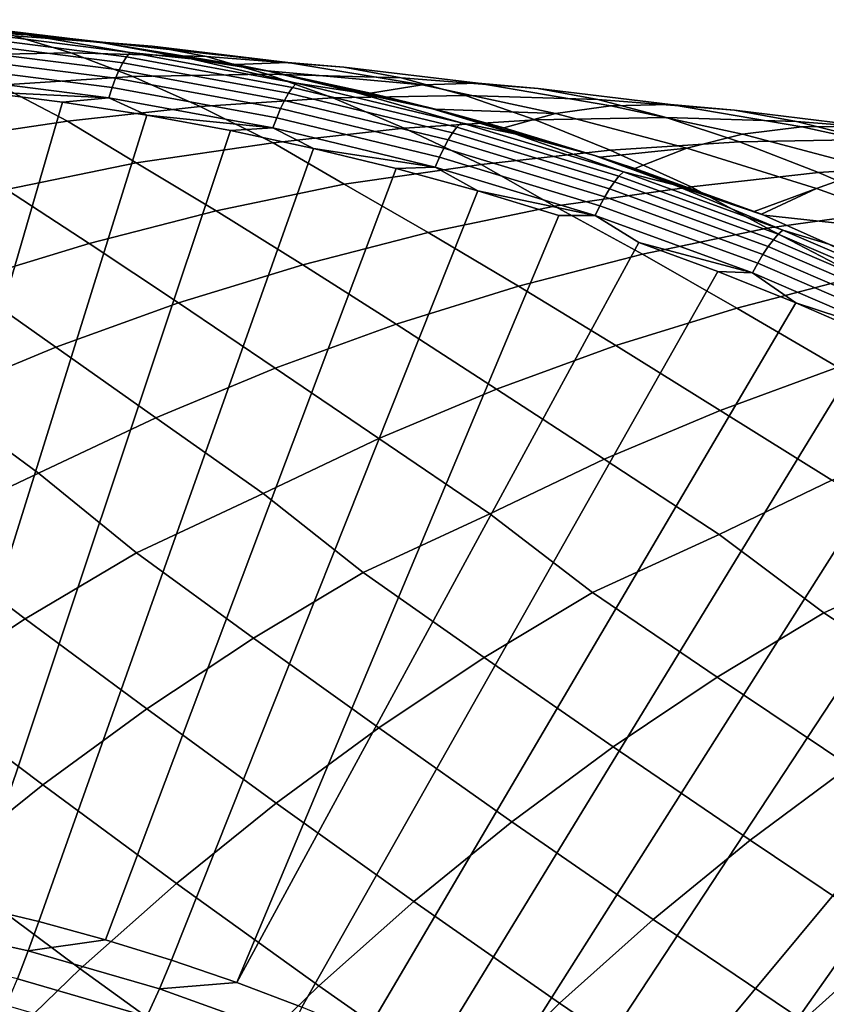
# Model space of a CAD drawing. Header units: metres. Extents: x -166 to 33, y -71 to 34.
# Tile 26 of 256: x -146.5 to -142.17, y 11.95 to 17.24. Entities that reach past the tile are written whole.
import ezdxf

# ---------------------------------------------------------------- set-up
doc = ezdxf.new("R2010")
doc.units = ezdxf.units.M
doc.layers.add('solid_12208131', color=7, linetype='CONTINUOUS')

msp = doc.modelspace()

# ---------------------------------------------------------------- linework, layer by layer
at = {"layer": 'solid_12208131'}
for points in [[(-146.9505, 17.217997, 198.522064), (-146.459518, 17.15736, 198.314743), (-146.806259, 17.177105, 198.348679), (-147.344849, 17.238804, 198.568115)], [(-146.9505, 17.217997, 198.522064), (-146.081741, 17.120529, 198.312759), (-146.071274, 17.119043, 198.309647)], [(-146.459518, 17.15736, 198.314743), (-146.9505, 17.217997, 198.522064), (-146.071274, 17.119043, 198.309647), (-146.054611, 17.114439, 198.265869)], [(-146.9505, 17.217997, 198.522064), (-146.808578, 17.206804, 198.528763), (-146.081741, 17.120529, 198.312759)], [(-146.529587, 17.151766, 200.081085), (-145.789871, 17.096975, 199.868286), (-146.081741, 17.120529, 198.312759), (-146.808578, 17.206804, 198.528763)], [(-146.954376, 17.047102, 201.851273), (-146.224823, 17.060642, 201.627289), (-146.529587, 17.151766, 200.081085), (-147.266083, 17.171858, 200.303818)], [(-145.946762, 17.007479, 197.98175), (-146.843399, 17.121536, 198.238022), (-146.824982, 17.153088, 198.291504), (-145.926743, 17.038858, 198.03476)], [(-145.926743, 17.038858, 198.03476), (-146.824982, 17.153088, 198.291504), (-146.806259, 17.177105, 198.348679), (-145.906815, 17.062756, 198.091568)], [(-145.906815, 17.062756, 198.091568), (-146.806259, 17.177105, 198.348679), (-146.459518, 17.15736, 198.314743)], [(-146.224823, 17.060642, 201.627289), (-145.497314, 17.040272, 201.403992), (-145.789871, 17.096975, 199.868286), (-146.529587, 17.151766, 200.081085)], [(-146.054611, 17.114439, 198.265869), (-145.579315, 17.027903, 198.063278), (-145.906815, 17.062756, 198.091568), (-146.459518, 17.15736, 198.314743)], [(-145.985687, 16.924492, 197.890579), (-146.878082, 17.038067, 198.145599), (-146.861191, 17.082981, 198.189117), (-145.966507, 16.969143, 197.933426)], [(-145.966507, 16.969143, 197.933426), (-146.861191, 17.082981, 198.189117), (-146.843399, 17.121536, 198.238022), (-145.946762, 17.007479, 197.98175)], [(-146.081741, 17.120529, 198.312759), (-145.789871, 17.096975, 199.868286), (-145.061539, 17.009344, 199.648743), (-146.071274, 17.119043, 198.309647)], [(-146.054611, 17.114439, 198.265869), (-146.071274, 17.119043, 198.309647), (-145.061539, 17.009344, 199.648743), (-145.340393, 16.997982, 198.092804)], [(-146.054611, 17.114439, 198.265869), (-145.340393, 16.997982, 198.092804), (-145.170013, 16.964809, 198.042267)], [(-145.579315, 17.027903, 198.063278), (-146.054611, 17.114439, 198.265869), (-145.170013, 16.964809, 198.042267), (-145.1651, 16.961578, 198.011917)], [(-145.497314, 17.040272, 201.403992), (-144.759811, 16.984684, 201.199051), (-145.061539, 17.009344, 199.648743), (-145.789871, 17.096975, 199.868286)], [(-146.613922, 16.887424, 203.391632), (-145.89267, 16.934044, 203.166824), (-146.224823, 17.060642, 201.627289), (-146.954376, 17.047102, 201.851273)], [(-146.003937, 16.874279, 197.853973), (-146.893768, 16.987551, 198.108231), (-146.878082, 17.038067, 198.145599), (-145.985687, 16.924492, 197.890579)], [(-145.89267, 16.934044, 203.166824), (-145.172134, 16.947117, 202.942123), (-145.497314, 17.040272, 201.403992), (-146.224823, 17.060642, 201.627289)], [(-145.057098, 16.843729, 197.727875), (-145.946762, 17.007479, 197.98175), (-145.926743, 17.038858, 198.03476), (-145.035507, 16.874851, 197.780426)], [(-145.035507, 16.874851, 197.780426), (-145.926743, 17.038858, 198.03476), (-145.906815, 17.062756, 198.091568), (-145.014374, 16.898561, 197.836868)], [(-145.014374, 16.898561, 197.836868), (-145.906815, 17.062756, 198.091568), (-145.579315, 17.027903, 198.063278)], [(-145.1651, 16.961578, 198.011917), (-144.70668, 16.850586, 197.814346), (-145.014374, 16.898561, 197.836868), (-145.579315, 17.027903, 198.063278)], [(-145.172134, 16.947117, 202.942123), (-144.453644, 16.92651, 202.718018), (-144.759811, 16.984684, 201.199051), (-145.497314, 17.040272, 201.403992)], [(-146.020981, 16.819344, 197.824188), (-146.908005, 16.932278, 198.077606), (-146.893768, 16.987551, 198.108231), (-146.003937, 16.874279, 197.853973)], [(-145.078796, 16.805719, 197.680115), (-145.966507, 16.969143, 197.933426), (-145.946762, 17.007479, 197.98175), (-145.057098, 16.843729, 197.727875)], [(-145.061539, 17.009344, 199.648743), (-144.339539, 16.888624, 199.431152), (-145.170013, 16.964809, 198.042267), (-145.340393, 16.997982, 198.092804)], [(-144.759811, 16.984684, 201.199051), (-144.040466, 16.897232, 200.97876), (-144.339539, 16.888624, 199.431152), (-145.061539, 17.009344, 199.648743)], [(-144.453644, 16.92651, 202.718018), (-143.718216, 16.870146, 202.520569), (-144.040466, 16.897232, 200.97876), (-144.759811, 16.984684, 201.199051)], [(-146.020981, 16.819344, 197.824188), (-146.724258, 16.853222, 197.998413), (-146.908005, 16.932278, 198.077606)], [(-146.242493, 16.693701, 204.925186), (-145.531555, 16.772896, 204.699249), (-145.89267, 16.934044, 203.166824), (-146.613922, 16.887424, 203.391632)], [(-145.121033, 16.711691, 197.602097), (-146.003937, 16.874279, 197.853973), (-145.985687, 16.924492, 197.890579), (-145.100235, 16.761459, 197.637955)], [(-145.100235, 16.761459, 197.637955), (-145.985687, 16.924492, 197.890579), (-145.966507, 16.969143, 197.933426), (-145.078796, 16.805719, 197.680115)], [(-145.531555, 16.772896, 204.699249), (-144.819336, 16.818853, 204.473557), (-145.172134, 16.947117, 202.942123), (-145.89267, 16.934044, 203.166824)], [(-144.819336, 16.818853, 204.473557), (-144.107849, 16.831495, 204.247879), (-144.453644, 16.92651, 202.718018), (-145.172134, 16.947117, 202.942123)], [(-144.339539, 16.888624, 199.431152), (-144.61702, 16.844002, 197.878433), (-145.170013, 16.964809, 198.042267)], [(-145.1651, 16.961578, 198.011917), (-145.170013, 16.964809, 198.042267), (-144.61702, 16.844002, 197.878433)], [(-145.1651, 16.961578, 198.011917), (-144.61702, 16.844002, 197.878433), (-144.284485, 16.759617, 197.760834)], [(-145.1651, 16.961578, 198.011917), (-144.284485, 16.759617, 197.760834), (-144.70668, 16.850586, 197.814346)], [(-144.107849, 16.831495, 204.247879), (-143.398376, 16.810692, 204.022736), (-143.718216, 16.870146, 202.520569), (-144.453644, 16.92651, 202.718018)], [(-146.979324, 16.584352, 205.117188), (-146.242493, 16.693701, 204.925186), (-146.613922, 16.887424, 203.391632), (-147.333862, 16.807343, 203.616791)], [(-145.140869, 16.657249, 197.573135), (-146.020981, 16.819344, 197.824188), (-146.003937, 16.874279, 197.853973), (-145.121033, 16.711691, 197.602097)], [(-144.177032, 16.630522, 197.477036), (-145.057098, 16.843729, 197.727875), (-145.035507, 16.874851, 197.780426), (-144.153854, 16.661291, 197.529114)], [(-144.153854, 16.661291, 197.529114), (-145.035507, 16.874851, 197.780426), (-145.014374, 16.898561, 197.836868), (-144.131516, 16.684744, 197.585205)], [(-144.131516, 16.684744, 197.585205), (-145.014374, 16.898561, 197.836868), (-144.70668, 16.850586, 197.814346)], [(-144.339539, 16.888624, 199.431152), (-143.625198, 16.735252, 199.215973), (-144.269394, 16.757616, 197.775482), (-144.61702, 16.844002, 197.878433)], [(-144.040466, 16.897232, 200.97876), (-143.327393, 16.776922, 200.760361), (-143.625198, 16.735252, 199.215973), (-144.339539, 16.888624, 199.431152)], [(-143.718216, 16.870146, 202.520569), (-143.007874, 16.782925, 202.299301), (-143.327393, 16.776922, 200.760361), (-144.040466, 16.897232, 200.97876)], [(-143.398376, 16.810692, 204.022736), (-142.664917, 16.753574, 203.832413), (-143.007874, 16.782925, 202.299301), (-143.718216, 16.870146, 202.520569)], [(-146.270035, 16.795946, 197.868668), (-147.485245, 12.621306, 196.615417), (-147.851593, 12.673567, 196.723923), (-146.724258, 16.853222, 197.998413)], [(-146.020981, 16.819344, 197.824188), (-146.270035, 16.795946, 197.868668), (-146.724258, 16.853222, 197.998413)], [(-146.020981, 16.819344, 197.824188), (-145.818192, 16.725849, 197.739685), (-146.270035, 16.795946, 197.868668)], [(-145.140869, 16.657249, 197.573135), (-145.818192, 16.725849, 197.739685), (-146.020981, 16.819344, 197.824188)], [(-145.139297, 16.578079, 206.224777), (-144.437393, 16.656414, 205.997818), (-144.819336, 16.818853, 204.473557), (-145.531555, 16.772896, 204.699249)], [(-144.200653, 16.592953, 197.429855), (-145.078796, 16.805719, 197.680115), (-145.057098, 16.843729, 197.727875), (-144.177032, 16.630522, 197.477036)], [(-144.437393, 16.656414, 205.997818), (-143.734222, 16.701742, 205.771011), (-144.107849, 16.831495, 204.247879), (-144.819336, 16.818853, 204.473557)], [(-144.284485, 16.759617, 197.760834), (-143.844055, 16.625626, 197.568497), (-144.131516, 16.684744, 197.585205), (-144.70668, 16.850586, 197.814346)], [(-144.284485, 16.759617, 197.760834), (-144.61702, 16.844002, 197.878433), (-144.269394, 16.757616, 197.775482)], [(-143.734222, 16.701742, 205.771011), (-143.031799, 16.713991, 205.544144), (-143.398376, 16.810692, 204.022736), (-144.107849, 16.831495, 204.247879)], [(-145.818192, 16.725849, 197.739685), (-147.12059, 12.55753, 196.507385), (-147.485245, 12.621306, 196.615417), (-146.270035, 16.795946, 197.868668)], [(-145.874619, 16.470608, 206.409637), (-145.139297, 16.578079, 206.224777), (-145.531555, 16.772896, 204.699249), (-146.242493, 16.693701, 204.925186)], [(-144.247696, 16.500042, 197.353241), (-145.121033, 16.711691, 197.602097), (-145.100235, 16.761459, 197.637955), (-144.22435, 16.549215, 197.388351)], [(-144.22435, 16.549215, 197.388351), (-145.100235, 16.761459, 197.637955), (-145.078796, 16.805719, 197.680115), (-144.200653, 16.592953, 197.429855)], [(-144.284485, 16.759617, 197.760834), (-144.269394, 16.757616, 197.775482), (-143.902603, 16.657536, 197.666901)], [(-144.284485, 16.759617, 197.760834), (-143.902603, 16.657536, 197.666901), (-143.415314, 16.508774, 197.513199)], [(-144.284485, 16.759617, 197.760834), (-143.415314, 16.508774, 197.513199), (-143.844055, 16.625626, 197.568497)], [(-143.327393, 16.776922, 200.760361), (-142.621902, 16.624189, 200.544281), (-142.919815, 16.549662, 199.003662), (-143.625198, 16.735252, 199.215973)], [(-143.031799, 16.713991, 205.544144), (-142.331375, 16.693033, 205.317719), (-142.664917, 16.753574, 203.832413), (-143.398376, 16.810692, 204.022736)], [(-143.007874, 16.782925, 202.299301), (-142.303741, 16.663078, 202.079834), (-142.621902, 16.624189, 200.544281), (-143.327393, 16.776922, 200.760361)], [(-142.664917, 16.753574, 203.832413), (-141.963593, 16.666632, 203.609924), (-142.303741, 16.663078, 202.079834), (-143.007874, 16.782925, 202.299301)], [(-145.369064, 16.643028, 197.611588), (-146.757935, 12.482297, 196.399963), (-147.12059, 12.55753, 196.507385), (-145.818192, 16.725849, 197.739685)], [(-145.140869, 16.657249, 197.573135), (-145.369064, 16.643028, 197.611588), (-145.818192, 16.725849, 197.739685)], [(-144.270309, 16.446257, 197.325104), (-145.140869, 16.657249, 197.573135), (-145.121033, 16.711691, 197.602097), (-144.247696, 16.500042, 197.353241)], [(-143.625198, 16.735252, 199.215973), (-143.902603, 16.657536, 197.666901), (-144.269394, 16.757616, 197.775482)], [(-143.625198, 16.735252, 199.215973), (-142.919815, 16.549662, 199.003662), (-143.384506, 16.50017, 197.513565), (-143.902603, 16.657536, 197.666901)], [(-143.331284, 16.538195, 207.286896), (-142.637177, 16.582928, 207.058746), (-143.031799, 16.713991, 205.544144), (-143.734222, 16.701742, 205.771011)], [(-142.637177, 16.582928, 207.058746), (-141.943817, 16.594818, 206.83046), (-142.331375, 16.693033, 205.317719), (-143.031799, 16.713991, 205.544144)], [(-142.331375, 16.693033, 205.317719), (-141.599716, 16.635185, 205.13414), (-141.963593, 16.666632, 203.609924), (-142.664917, 16.753574, 203.832413)], [(-146.570602, 16.32671, 206.634903), (-145.874619, 16.470608, 206.409637), (-146.242493, 16.693701, 204.925186), (-146.979324, 16.584352, 205.117188)], [(-145.140869, 16.657249, 197.573135), (-144.922989, 16.547586, 197.484451), (-145.369064, 16.643028, 197.611588)], [(-144.270309, 16.446257, 197.325104), (-144.922989, 16.547586, 197.484451), (-145.140869, 16.657249, 197.573135)], [(-144.758102, 16.355087, 207.693207), (-144.024155, 16.460691, 207.515137), (-144.437393, 16.656414, 205.997818), (-145.139297, 16.578079, 206.224777)], [(-144.024155, 16.460691, 207.515137), (-143.331284, 16.538195, 207.286896), (-143.734222, 16.701742, 205.771011), (-144.437393, 16.656414, 205.997818)], [(-143.309143, 16.368101, 197.229843), (-144.177032, 16.630522, 197.477036), (-144.153854, 16.661291, 197.529114), (-143.284378, 16.398418, 197.281448)], [(-143.284378, 16.398418, 197.281448), (-144.153854, 16.661291, 197.529114), (-144.131516, 16.684744, 197.585205), (-143.260834, 16.421537, 197.337189)], [(-143.260834, 16.421537, 197.337189), (-144.131516, 16.684744, 197.585205), (-143.844055, 16.625626, 197.568497)], [(-143.415314, 16.508774, 197.513199), (-143.902603, 16.657536, 197.666901), (-143.384506, 16.50017, 197.513565)], [(-142.303741, 16.663078, 202.079834), (-141.607117, 16.511042, 201.862625), (-141.925278, 16.43947, 200.330994), (-142.621902, 16.624189, 200.544281)], [(-141.943817, 16.594818, 206.83046), (-141.252472, 16.573746, 206.602539), (-141.599716, 16.635185, 205.13414), (-142.331375, 16.693033, 205.317719)], [(-141.963593, 16.666632, 203.609924), (-141.268417, 16.547302, 203.389175), (-141.607117, 16.511042, 201.862625), (-142.303741, 16.663078, 202.079834)], [(-144.922989, 16.547586, 197.484451), (-146.397629, 12.395674, 196.293243), (-146.757935, 12.482297, 196.399963), (-145.369064, 16.643028, 197.611588)], [(-143.334717, 16.331095, 197.183243), (-144.200653, 16.592953, 197.429855), (-144.177032, 16.630522, 197.477036), (-143.309143, 16.368101, 197.229843)], [(-143.415314, 16.508774, 197.513199), (-142.993866, 16.353247, 197.32634), (-143.260834, 16.421537, 197.337189), (-143.844055, 16.625626, 197.568497)], [(-142.621902, 16.624189, 200.544281), (-141.925278, 16.43947, 200.330994), (-142.224686, 16.332287, 198.794647), (-142.919815, 16.549662, 199.003662)], [(-145.445206, 16.212475, 207.91954), (-144.758102, 16.355087, 207.693207), (-145.139297, 16.578079, 206.224777), (-145.874619, 16.470608, 206.409637)], [(-143.386536, 16.239592, 197.108063), (-144.247696, 16.500042, 197.353241), (-144.22435, 16.549215, 197.388351), (-143.360657, 16.288017, 197.14241)], [(-143.360657, 16.288017, 197.14241), (-144.22435, 16.549215, 197.388351), (-144.200653, 16.592953, 197.429855), (-143.334717, 16.331095, 197.183243)], [(-142.919815, 16.549662, 199.003662), (-143.198792, 16.439093, 197.458603), (-143.384506, 16.50017, 197.513565)], [(-142.896881, 16.341751, 208.795776), (-142.213074, 16.418451, 208.566055), (-142.637177, 16.582928, 207.058746), (-143.331284, 16.538195, 207.286896)], [(-142.919815, 16.549662, 199.003662), (-142.224686, 16.332287, 198.794647), (-142.559891, 16.209536, 197.269562), (-143.198792, 16.439093, 197.458603)], [(-142.213074, 16.418451, 208.566055), (-141.528046, 16.462622, 208.336349), (-141.943817, 16.594818, 206.83046), (-142.637177, 16.582928, 207.058746)], [(-144.480469, 16.439646, 197.358398), (-146.039993, 12.297741, 196.187302), (-146.397629, 12.395674, 196.293243), (-144.922989, 16.547586, 197.484451)], [(-144.270309, 16.446257, 197.325104), (-144.480469, 16.439646, 197.358398), (-144.922989, 16.547586, 197.484451)], [(-143.411942, 16.186634, 197.08075), (-144.270309, 16.446257, 197.325104), (-144.247696, 16.500042, 197.353241), (-143.386536, 16.239592, 197.108063)], [(-143.629608, 16.238001, 208.967422), (-142.896881, 16.341751, 208.795776), (-143.331284, 16.538195, 207.286896), (-144.024155, 16.460691, 207.515137)], [(-143.415314, 16.508774, 197.513199), (-143.198792, 16.439093, 197.458603), (-142.559891, 16.209536, 197.269562)], [(-143.415314, 16.508774, 197.513199), (-143.384506, 16.50017, 197.513565), (-143.198792, 16.439093, 197.458603)], [(-143.415314, 16.508774, 197.513199), (-142.559891, 16.209536, 197.269562), (-142.993866, 16.353247, 197.32634)], [(-146.127197, 16.037554, 208.14415), (-145.445206, 16.212475, 207.91954), (-145.874619, 16.470608, 206.409637), (-146.570602, 16.32671, 206.634903)], [(-144.307816, 16.096653, 209.195053), (-143.629608, 16.238001, 208.967422), (-144.024155, 16.460691, 207.515137), (-144.758102, 16.355087, 207.693207)], [(-144.270309, 16.446257, 197.325104), (-144.041916, 16.319357, 197.233536), (-144.480469, 16.439646, 197.358398)], [(-143.411942, 16.186634, 197.08075), (-144.041916, 16.319357, 197.233536), (-144.270309, 16.446257, 197.325104)], [(-141.757355, 16.221472, 210.066254), (-141.082596, 16.2974, 209.834854), (-141.528046, 16.462622, 208.336349), (-142.213074, 16.418451, 208.566055)], [(-144.480469, 16.439646, 197.358398), (-144.041916, 16.319357, 197.233536), (-145.685364, 12.188587, 196.08226), (-146.039993, 12.297741, 196.187302)], [(-142.456116, 16.056852, 196.986954), (-143.309143, 16.368101, 197.229843), (-143.284378, 16.398418, 197.281448), (-142.429749, 16.086615, 197.038086)], [(-142.429749, 16.086615, 197.038086), (-143.284378, 16.398418, 197.281448), (-143.260834, 16.421537, 197.337189), (-142.404984, 16.109318, 197.09346)], [(-142.404984, 16.109318, 197.09346), (-143.260834, 16.421537, 197.337189), (-142.993866, 16.353247, 197.32634)], [(-142.489014, 16.119558, 210.231857), (-141.757355, 16.221472, 210.066254), (-142.213074, 16.418451, 208.566055), (-142.896881, 16.341751, 208.795776)], [(-141.925278, 16.43947, 200.330994), (-141.238785, 16.223192, 200.120941), (-141.534729, 16.082859, 198.598053), (-142.224686, 16.332287, 198.794647)], [(-144.980988, 15.923223, 209.420868), (-144.307816, 16.096653, 209.195053), (-144.758102, 16.355087, 207.693207), (-145.445206, 16.212475, 207.91954)], [(-143.15831, 15.979449, 210.460983), (-142.489014, 16.119558, 210.231857), (-142.896881, 16.341751, 208.795776), (-143.629608, 16.238001, 208.967422)], [(-142.483627, 16.020529, 196.940933), (-143.334717, 16.331095, 197.183243), (-143.309143, 16.368101, 197.229843), (-142.456116, 16.056852, 196.986954)], [(-142.993866, 16.353247, 197.32634), (-142.520203, 16.194258, 197.257812), (-142.507172, 16.189215, 197.253952)], [(-142.404984, 16.109318, 197.09346), (-142.993866, 16.353247, 197.32634), (-142.507172, 16.189215, 197.253952), (-142.158691, 16.033899, 197.088486)], [(-142.993866, 16.353247, 197.32634), (-142.559891, 16.209536, 197.269562), (-142.520203, 16.194258, 197.257812)], [(-146.802521, 15.830472, 208.366684), (-146.127197, 16.037554, 208.14415), (-146.570602, 16.32671, 206.634903), (-147.261398, 16.150282, 206.858536)], [(-144.041916, 16.319357, 197.233536), (-143.607773, 16.186876, 197.10997), (-145.334045, 12.068312, 195.978195), (-145.685364, 12.188587, 196.08226)], [(-143.411942, 16.186634, 197.08075), (-143.607773, 16.186876, 197.10997), (-144.041916, 16.319357, 197.233536)], [(-142.540268, 15.930738, 196.867172), (-143.386536, 16.239592, 197.108063), (-143.360657, 16.288017, 197.14241), (-142.511841, 15.978254, 196.900772)], [(-142.511841, 15.978254, 196.900772), (-143.360657, 16.288017, 197.14241), (-143.334717, 16.331095, 197.183243), (-142.483627, 16.020529, 196.940933)], [(-142.559891, 16.209536, 197.269562), (-142.224686, 16.332287, 198.794647), (-142.520203, 16.194258, 197.257812)], [(-142.520203, 16.194258, 197.257812), (-142.224686, 16.332287, 198.794647), (-141.534729, 16.082859, 198.598053), (-142.507172, 16.189215, 197.253952)], [(-143.822662, 15.807492, 210.688232), (-143.15831, 15.979449, 210.460983), (-143.629608, 16.238001, 208.967422), (-144.307816, 16.096653, 209.195053)], [(-142.568436, 15.878778, 196.840683), (-143.411942, 16.186634, 197.08075), (-143.386536, 16.239592, 197.108063), (-142.540268, 15.930738, 196.867172)], [(-145.647598, 15.717856, 209.644531), (-144.980988, 15.923223, 209.420868), (-145.445206, 16.212475, 207.91954), (-146.127197, 16.037554, 208.14415)], [(-143.411942, 16.186634, 197.08075), (-143.178528, 16.042395, 196.987823), (-145.334045, 12.068312, 195.978195), (-143.607773, 16.186876, 197.10997)], [(-142.568436, 15.878778, 196.840683), (-143.178528, 16.042395, 196.987823), (-143.411942, 16.186634, 197.08075)], [(-142.158691, 16.033899, 197.088486), (-142.507172, 16.189215, 197.253952), (-141.534729, 16.082859, 198.598053), (-141.828308, 15.908055, 197.05304)], [(-141.996552, 15.861073, 211.716888), (-141.336166, 15.999965, 211.486038), (-141.757355, 16.221472, 210.066254), (-142.489014, 16.119558, 210.231857)], [(-144.48053, 15.603827, 210.913223), (-143.822662, 15.807492, 210.688232), (-144.307816, 16.096653, 209.195053), (-144.980988, 15.923223, 209.420868)], [(-142.652054, 15.690568, 211.94577), (-141.996552, 15.861073, 211.716888), (-142.489014, 16.119558, 210.231857), (-143.15831, 15.979449, 210.460983)], [(-141.620773, 15.697441, 196.749023), (-142.456116, 16.056852, 196.986954), (-142.429749, 16.086615, 197.038086), (-141.592819, 15.726551, 196.799683)], [(-141.592819, 15.726551, 196.799683), (-142.429749, 16.086615, 197.038086), (-142.404984, 16.109318, 197.09346), (-141.566833, 15.748763, 196.854691)], [(-141.566833, 15.748763, 196.854691), (-142.404984, 16.109318, 197.09346), (-142.158691, 16.033899, 197.088486)], [(-146.305359, 15.480636, 209.86644), (-145.647598, 15.717856, 209.644531), (-146.127197, 16.037554, 208.14415), (-146.802521, 15.830472, 208.366684)], [(-142.754532, 15.886108, 196.867172), (-144.986374, 11.937025, 195.875214), (-145.334045, 12.068312, 195.978195), (-143.178528, 16.042395, 196.987823)], [(-142.568436, 15.878778, 196.840683), (-142.754532, 15.886108, 196.867172), (-143.178528, 16.042395, 196.987823)], [(-141.680664, 15.620586, 196.664078), (-142.511841, 15.978254, 196.900772), (-142.483627, 16.020529, 196.940933), (-141.650223, 15.661921, 196.703568)], [(-141.650223, 15.661921, 196.703568), (-142.483627, 16.020529, 196.940933), (-142.456116, 16.056852, 196.986954), (-141.620773, 15.697441, 196.749023)], [(-143.301193, 15.488586, 212.172318), (-142.652054, 15.690568, 211.94577), (-143.15831, 15.979449, 210.460983), (-143.822662, 15.807492, 210.688232)], [(-141.711609, 15.574131, 196.63121), (-142.540268, 15.930738, 196.867172), (-142.511841, 15.978254, 196.900772), (-141.680664, 15.620586, 196.664078)], [(-145.129669, 15.368531, 211.136383), (-144.48053, 15.603827, 210.913223), (-144.980988, 15.923223, 209.420868), (-145.647598, 15.717856, 209.644531)], [(-141.742523, 15.523336, 196.60553), (-142.568436, 15.878778, 196.840683), (-142.540268, 15.930738, 196.867172), (-141.711609, 15.574131, 196.63121)], [(-142.336166, 15.718239, 196.748093), (-144.64267, 11.794847, 195.773407), (-144.986374, 11.937025, 195.875214), (-142.754532, 15.886108, 196.867172)], [(-142.568436, 15.878778, 196.840683), (-142.336166, 15.718239, 196.748093), (-142.754532, 15.886108, 196.867172)], [(-142.109451, 15.372337, 213.42131), (-141.46907, 15.572655, 213.193024), (-141.996552, 15.861073, 211.716888), (-142.652054, 15.690568, 211.94577)], [(-141.742523, 15.523336, 196.60553), (-142.336166, 15.718239, 196.748093), (-142.568436, 15.878778, 196.840683)], [(-146.95372, 15.211839, 210.085129), (-146.305359, 15.480636, 209.86644), (-146.802521, 15.830472, 208.366684), (-147.468887, 15.591315, 208.58757)], [(-143.941696, 15.255204, 212.396912), (-143.301193, 15.488586, 212.172318), (-143.822662, 15.807492, 210.688232), (-144.48053, 15.603827, 210.913223)], [(-145.769547, 15.101883, 211.356216), (-145.129669, 15.368531, 211.136383), (-145.647598, 15.717856, 209.644531), (-146.305359, 15.480636, 209.86644)], [(-141.923401, 15.538827, 196.6306), (-144.303238, 11.641906, 195.672852), (-144.64267, 11.794847, 195.773407), (-142.336166, 15.718239, 196.748093)], [(-141.742523, 15.523336, 196.60553), (-141.923401, 15.538827, 196.6306), (-142.336166, 15.718239, 196.748093)], [(-142.741318, 15.140853, 213.647568), (-142.109451, 15.372337, 213.42131), (-142.652054, 15.690568, 211.94577), (-143.301193, 15.488586, 212.172318)], [(-144.573074, 14.990694, 212.618118), (-143.941696, 15.255204, 212.396912), (-144.48053, 15.603827, 210.913223), (-145.129669, 15.368531, 211.136383)], [(-141.516403, 15.347981, 196.514679), (-143.968399, 11.478343, 195.573669), (-144.303238, 11.641906, 195.672852), (-141.923401, 15.538827, 196.6306)], [(-146.39888, 14.804362, 211.572235), (-145.769547, 15.101883, 211.356216), (-146.305359, 15.480636, 209.86644), (-146.95372, 15.211839, 210.085129)], [(-143.364197, 14.87847, 213.870331), (-142.741318, 15.140853, 213.647568), (-143.301193, 15.488586, 212.172318), (-143.941696, 15.255204, 212.396912)], [(-145.194061, 14.695534, 212.835403), (-144.573074, 14.990694, 212.618118), (-145.129669, 15.368531, 211.136383), (-145.769547, 15.101883, 211.356216)], [(-141.11525, 15.14572, 196.400345), (-143.638428, 11.304307, 195.475937), (-143.968399, 11.478343, 195.573669), (-141.516403, 15.347981, 196.514679)], [(-142.142776, 14.765409, 215.112381), (-141.528412, 15.025679, 214.887848), (-142.109451, 15.372337, 213.42131), (-142.741318, 15.140853, 213.647568)], [(-143.976837, 14.585662, 214.089096), (-143.364197, 14.87847, 213.870331), (-143.941696, 15.255204, 212.396912), (-144.573074, 14.990694, 212.618118)], [(-147.077942, 14.482059, 211.719284), (-146.39888, 14.804362, 211.572235), (-146.95372, 15.211839, 210.085129), (-147.5914, 14.911953, 210.300064)], [(-140.330734, 14.707089, 196.176468), (-143.31366, 11.119956, 195.37973), (-143.638428, 11.304307, 195.475937), (-141.11525, 15.14572, 196.400345)], [(-142.747055, 14.47494, 215.332809), (-142.142776, 14.765409, 215.112381), (-142.741318, 15.140853, 213.647568), (-143.364197, 14.87847, 213.870331)], [(-145.873322, 14.376544, 212.976089), (-145.194061, 14.695534, 212.835403), (-145.769547, 15.101883, 211.356216), (-146.39888, 14.804362, 211.572235)], [(-144.656448, 14.269983, 214.223755), (-143.976837, 14.585662, 214.089096), (-144.573074, 14.990694, 212.618118), (-145.194061, 14.695534, 212.835403)], [(-143.4272, 14.162564, 215.461777), (-142.747055, 14.47494, 215.332809), (-143.364197, 14.87847, 213.870331), (-143.976837, 14.585662, 214.089096)], [(-146.470062, 14.022016, 213.184402), (-145.873322, 14.376544, 212.976089), (-146.39888, 14.804362, 211.572235), (-147.077942, 14.482059, 211.719284)], [(-142.185455, 14.054471, 216.689697), (-141.504608, 14.363563, 216.566071), (-142.142776, 14.765409, 215.112381), (-142.747055, 14.47494, 215.332809)], [(-140.330734, 14.707089, 196.176468), (-142.994385, 10.92546, 195.285156), (-143.31366, 11.119956, 195.37973)], [(-139.57103, 14.223906, 195.959351), (-142.680878, 10.720994, 195.192291), (-142.994385, 10.92546, 195.285156), (-140.330734, 14.707089, 196.176468)], [(-145.245224, 13.918219, 214.43335), (-144.656448, 14.269983, 214.223755), (-145.194061, 14.695534, 212.835403), (-145.873322, 14.376544, 212.976089)], [(-144.008011, 13.81356, 215.672836), (-143.4272, 14.162564, 215.461777), (-143.976837, 14.585662, 214.089096), (-144.656448, 14.269983, 214.223755)], [(-147.051193, 13.638844, 213.388977), (-146.470062, 14.022016, 213.184402), (-147.077942, 14.482059, 211.719284), (-147.682617, 14.124767, 211.926514)], [(-142.758316, 13.708219, 216.902405), (-142.185455, 14.054471, 216.689697), (-142.747055, 14.47494, 215.332809), (-143.4272, 14.162564, 215.461777)], [(-145.818588, 13.538014, 214.639099), (-145.245224, 13.918219, 214.43335), (-145.873322, 14.376544, 212.976089), (-146.470062, 14.022016, 213.184402)], [(-141.495926, 13.602378, 218.121597), (-140.93103, 13.945891, 217.907074), (-141.504608, 14.363563, 216.566071), (-142.185455, 14.054471, 216.689697)], [(-144.573608, 13.436322, 215.879959), (-144.008011, 13.81356, 215.672836), (-144.656448, 14.269983, 214.223755), (-145.245224, 13.918219, 214.43335)], [(-139.57103, 14.223906, 195.959351), (-142.373444, 10.506746, 195.101227), (-142.680878, 10.720994, 195.192291)], [(-139.57103, 14.223906, 195.959351), (-138.838745, 13.698207, 195.749832), (-142.072342, 10.282912, 195.012039), (-142.373444, 10.506746, 195.101227)], [(-143.316132, 13.333943, 217.111053), (-142.758316, 13.708219, 216.902405), (-143.4272, 14.162564, 215.461777), (-144.008011, 13.81356, 215.672836)], [(-146.376587, 13.130216, 214.839249), (-145.818588, 13.538014, 214.639099), (-146.470062, 14.022016, 213.184402), (-147.051193, 13.638844, 213.388977)], [(-142.046005, 13.231055, 218.331955), (-141.495926, 13.602378, 218.121597), (-142.185455, 14.054471, 216.689697), (-142.758316, 13.708219, 216.902405)], [(-145.124054, 13.03169, 216.08139), (-144.573608, 13.436322, 215.879959), (-145.245224, 13.918219, 214.43335), (-145.818588, 13.538014, 214.639099)], [(-143.859024, 12.932477, 217.313934), (-143.316132, 13.333943, 217.111053), (-144.008011, 13.81356, 215.672836), (-144.573608, 13.436322, 215.879959)], [(-142.581329, 12.832748, 218.536438), (-142.046005, 13.231055, 218.331955), (-142.758316, 13.708219, 216.902405), (-143.316132, 13.333943, 217.111053)], [(-146.917999, 12.695566, 215.033325), (-146.376587, 13.130216, 214.839249), (-147.051193, 13.638844, 213.388977), (-147.61673, 13.227881, 213.588028)], [(-145.658142, 12.600402, 216.276657), (-145.124054, 13.03169, 216.08139), (-145.818588, 13.538014, 214.639099), (-146.376587, 13.130216, 214.839249)], [(-144.385788, 12.504552, 217.510559), (-143.859024, 12.932477, 217.313934), (-144.573608, 13.436322, 215.879959), (-145.124054, 13.03169, 216.08139)], [(-143.100784, 12.408183, 218.734573), (-142.581329, 12.832748, 218.536438), (-143.316132, 13.333943, 217.111053), (-143.859024, 12.932477, 217.313934)], [(-141.802902, 12.311461, 219.948318), (-141.290771, 12.732677, 219.748505), (-142.046005, 13.231055, 218.331955), (-142.581329, 12.832748, 218.536438)], [(-146.174667, 12.143206, 216.465256), (-145.658142, 12.600402, 216.276657), (-146.376587, 13.130216, 214.839249), (-146.917999, 12.695566, 215.033325)], [(-144.895218, 12.050909, 217.700439), (-144.385788, 12.504552, 217.510559), (-145.124054, 13.03169, 216.08139), (-145.658142, 12.600402, 216.276657)], [(-143.603134, 11.958095, 218.925888), (-143.100784, 12.408183, 218.734573), (-143.859024, 12.932477, 217.313934), (-144.385788, 12.504552, 217.510559)], [(-142.298203, 11.864922, 220.141205), (-141.802902, 12.311461, 219.948318), (-142.581329, 12.832748, 218.536438), (-143.100784, 12.408183, 218.734573)], [(-146.672363, 11.660859, 216.646744), (-146.174667, 12.143206, 216.465256), (-146.917999, 12.695566, 215.033325), (-147.441605, 12.234822, 215.22081)], [(-145.386108, 11.572301, 217.883133), (-144.895218, 12.050909, 217.700439), (-145.658142, 12.600402, 216.276657), (-146.174667, 12.143206, 216.465256)], [(-146.453583, 12.239161, 196.240173), (-147.167404, 12.398975, 196.45163), (-146.757935, 12.482297, 196.399963), (-146.397629, 12.395674, 196.293243)], [(-144.087219, 11.483228, 219.109909), (-143.603134, 11.958095, 218.925888), (-144.385788, 12.504552, 217.510559), (-144.895218, 12.050909, 217.700439)], [(-146.512024, 12.088749, 196.173386), (-147.217087, 12.246598, 196.382217), (-147.167404, 12.398975, 196.45163), (-146.453583, 12.239161, 196.240173)], [(-146.453583, 12.239161, 196.240173), (-146.397629, 12.395674, 196.293243), (-146.039993, 12.297741, 196.187302)], [(-142.775467, 11.393792, 220.326706), (-142.298203, 11.864922, 220.141205), (-143.100784, 12.408183, 218.734573), (-143.603134, 11.958095, 218.925888)], [(-145.750305, 12.03469, 196.03186), (-146.453583, 12.239161, 196.240173), (-146.039993, 12.297741, 196.187302), (-145.685364, 12.188587, 196.08226)], [(-141.450638, 11.304152, 221.533112), (-140.980148, 11.771551, 221.345993), (-141.802902, 12.311461, 219.948318), (-142.298203, 11.864922, 220.141205)], [(-145.817398, 11.886789, 195.967621), (-146.512024, 12.088749, 196.173386), (-146.453583, 12.239161, 196.240173), (-145.750305, 12.03469, 196.03186)], [(-145.750305, 12.03469, 196.03186), (-145.685364, 12.188587, 196.08226), (-145.334045, 12.068312, 195.978195)], [(-145.954163, 11.075852, 217.96611), (-145.386108, 11.572301, 217.883133), (-146.174667, 12.143206, 216.465256), (-146.672363, 11.660859, 216.646744)], [(-145.886078, 11.746171, 195.890076), (-146.572479, 11.945741, 196.093399), (-146.512024, 12.088749, 196.173386), (-145.817398, 11.886789, 195.967621)], [(-145.06015, 11.786304, 195.827423), (-145.750305, 12.03469, 196.03186), (-145.334045, 12.068312, 195.978195), (-144.986374, 11.937025, 195.875214)], [(-145.135727, 11.641456, 195.765701), (-145.817398, 11.886789, 195.967621), (-145.750305, 12.03469, 196.03186), (-145.06015, 11.786304, 195.827423)], [(-144.65799, 10.991274, 219.187119), (-144.087219, 11.483228, 219.109909), (-144.895218, 12.050909, 217.700439), (-145.386108, 11.572301, 217.883133)], [(-143.349167, 10.906327, 220.398422), (-142.775467, 11.393792, 220.326706), (-143.603134, 11.958095, 218.925888), (-144.087219, 11.483228, 219.109909)]]:
    msp.add_3dface(points, dxfattribs=at)

doc.saveas('drawing.dxf')
